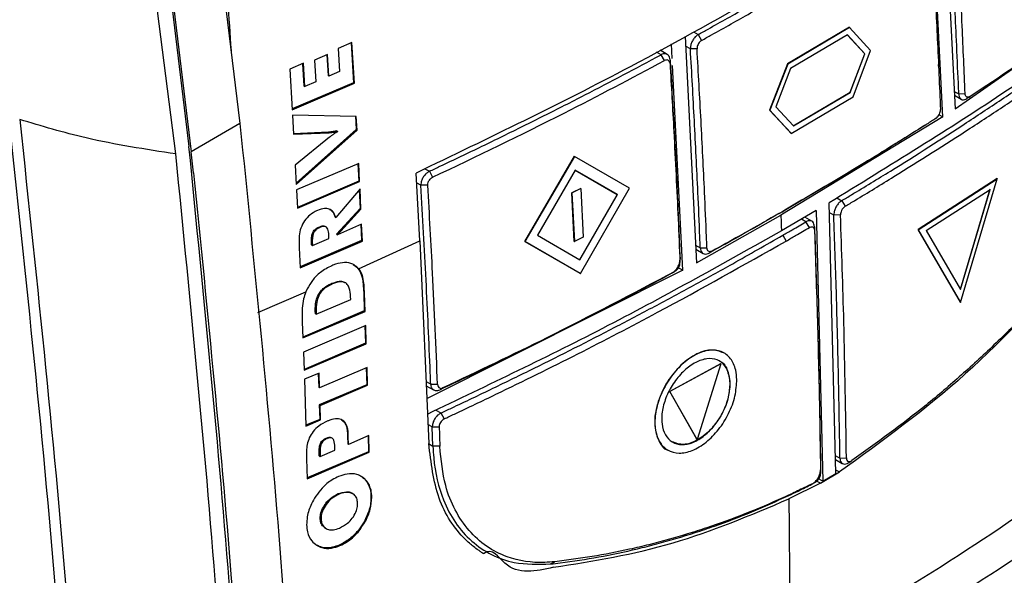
# Model space of a CAD drawing. Extents: x 106 to 315, y 19 to 260.
# Tile 91 of 132: x 152.97 to 165.08, y 211.77 to 218.61. Entities that reach past the tile are written whole.
import ezdxf

# ---------------------------------------------------------------- set-up
doc = ezdxf.new("R2010")
doc.units = 0
doc.layers.get('0').update_dxf_attribs({"linetype": 'CONTINUOUS'})

msp = doc.modelspace()

# ---------------------------------------------------------------- linework, layer by layer
at = {"color": 7, "linetype": 'CONTINUOUS'}
for p, q in [((154.89, 216.956), (154.069, 223.451)), ((155.096, 222.091), (155.68, 217.33)), ((154.467, 221.858), (155.052, 217.049)), ((154.497, 221.745), (155.081, 216.984)), ((164.34, 220.297), (164.478, 217.511)), ((164.326, 217.413), (164.187, 220.199)), ((161.318, 218.426), (161.36, 218.354)), ((163.179, 218.515), (162.417, 218.064)), ((163.181, 218.514), (162.419, 218.062)), ((163.153, 218.423), (162.455, 218.009)), ((163.366, 218.188), (163.151, 218.424)), ((163.368, 218.187), (163.153, 218.423)), ((163.179, 218.515), (163.181, 218.514)), ((163.439, 218.23), (163.181, 218.514)), ((157.057, 218.327), (156.887, 218.254)), ((157.047, 218.323), (157.077, 217.833)), ((157.087, 217.827), (157.057, 218.327)), ((160.999, 218.133), (160.99, 218.312)), ((161.156, 218.403), (161.295, 215.617)), ((156.758, 218.182), (156.595, 218.112)), ((156.775, 217.914), (156.758, 218.182)), ((156.887, 218.254), (156.904, 217.97)), ((160.937, 218.181), (160.849, 218.232)), ((161.303, 218.252), (161.222, 218.249)), ((163.186, 217.715), (163.366, 218.188)), ((163.188, 217.714), (163.368, 218.187)), ((163.223, 217.661), (163.439, 218.23)), ((163.366, 218.188), (163.368, 218.187)), ((164.478, 217.511), (165.456, 218.196)), ((156.46, 218.072), (156.292, 218.001)), ((156.451, 218.067), (156.467, 217.794)), ((156.478, 217.788), (156.46, 218.072)), ((156.595, 218.112), (156.612, 217.845)), ((156.749, 218.178), (156.765, 217.92)), ((160.903, 218.105), (160.861, 218.177)), ((160.972, 218.113), (160.971, 218.07)), ((162.417, 218.064), (162.197, 217.497)), ((162.419, 218.062), (162.199, 217.496)), ((162.417, 218.064), (162.419, 218.062)), ((164.277, 218.013), (164.274, 218.058)), ((156.292, 218.001), (156.322, 217.501)), ((156.904, 217.97), (156.775, 217.914)), ((161.129, 215.526), (161.003, 218.047)), ((162.455, 218.009), (162.272, 217.538)), ((157.077, 217.833), (156.321, 217.511)), ((156.322, 217.501), (157.087, 217.827)), ((156.612, 217.845), (156.478, 217.788)), ((156.765, 217.92), (156.775, 217.914)), ((157.077, 217.833), (157.087, 217.827)), ((156.467, 217.794), (156.478, 217.788)), ((162.488, 217.302), (163.186, 217.715)), ((162.49, 217.301), (163.188, 217.714)), ((163.186, 217.715), (163.188, 217.714)), ((164.524, 217.695), (164.602, 217.699)), ((162.462, 217.21), (163.223, 217.661)), ((164.47, 217.678), (164.554, 217.629)), ((164.645, 217.651), (164.623, 217.638)), ((164.643, 217.65), (164.663, 217.663)), ((162.197, 217.497), (162.46, 217.211)), ((162.197, 217.497), (162.199, 217.496)), ((162.199, 217.496), (162.462, 217.21)), ((162.272, 217.538), (162.49, 217.301)), ((157.11, 217.418), (156.326, 217.434)), ((156.326, 217.434), (156.339, 217.198)), ((157.1, 217.424), (157.109, 217.256)), ((157.12, 217.25), (157.11, 217.418)), ((164.326, 217.413), (162.335, 216.202)), ((164.281, 217.438), (164.326, 217.413)), ((155.68, 217.33), (155.081, 216.984)), ((156.768, 217.224), (156.339, 217.204)), ((156.339, 217.198), (156.778, 217.218)), ((157.109, 217.256), (156.371, 216.596)), ((156.372, 216.582), (157.12, 217.25)), ((156.768, 217.224), (156.778, 217.218)), ((156.872, 217.239), (156.882, 217.233)), ((157.109, 217.256), (157.12, 217.25)), ((162.46, 217.211), (162.462, 217.21)), ((164.083, 217.293), (164.126, 217.32)), ((156.781, 217.162), (156.36, 216.817)), ((155.109, 216.723), (155.081, 216.984)), ((159.183, 215.88), (159.794, 216.927)), ((159.796, 216.926), (159.185, 215.879)), ((159.794, 216.927), (159.796, 216.926)), ((160.473, 216.535), (159.796, 216.926)), ((156.36, 216.817), (156.372, 216.582)), ((157.141, 216.839), (156.376, 216.513)), ((157.131, 216.835), (157.142, 216.622)), ((157.152, 216.616), (157.141, 216.839)), ((158.01, 216.743), (158.049, 216.669)), ((159.805, 216.755), (159.339, 215.955)), ((159.803, 216.757), (160.321, 216.458)), ((160.323, 216.456), (159.805, 216.755)), ((157.142, 216.622), (156.386, 216.299)), ((156.387, 216.289), (157.152, 216.616)), ((157.142, 216.622), (157.152, 216.616)), ((157.894, 215.888), (157.847, 216.721)), ((164.996, 216.653), (164.024, 216.025)), ((164.026, 216.024), (164.998, 216.652)), ((164.546, 215.128), (164.998, 216.652)), ((164.996, 216.653), (164.998, 216.652)), ((156.376, 216.513), (156.387, 216.289)), ((157.157, 216.526), (156.86, 216.173)), ((157.147, 216.515), (157.158, 216.283)), ((157.168, 216.277), (157.157, 216.526)), ((157.991, 216.571), (157.906, 216.57)), ((159.763, 216.478), (159.87, 216.533)), ((159.872, 216.532), (159.765, 216.477)), ((159.868, 215.485), (160.473, 216.535)), ((159.87, 216.533), (159.872, 216.532)), ((159.872, 216.532), (159.902, 215.931)), ((162.948, 216.597), (162.347, 216.241)), ((164.122, 216.012), (164.909, 216.52)), ((164.907, 216.521), (164.541, 215.288)), ((164.543, 215.287), (164.909, 216.52)), ((159.793, 215.878), (159.763, 216.478)), ((159.763, 216.478), (159.765, 216.477)), ((159.765, 216.477), (159.795, 215.877)), ((160.321, 216.458), (159.858, 215.655)), ((159.86, 215.654), (160.323, 216.456)), ((160.321, 216.458), (160.323, 216.456)), ((163.084, 216.381), (163.125, 216.312)), ((157.158, 216.283), (156.868, 215.967)), ((156.878, 215.961), (157.168, 216.277)), ((157.158, 216.283), (157.168, 216.277)), ((162.768, 216.259), (162.342, 216.011)), ((162.347, 216.241), (162.385, 216.266)), ((162.768, 216.259), (162.851, 212.928)), ((163.01, 213.022), (162.928, 216.354)), ((156.85, 216.178), (156.86, 216.173)), ((161.295, 215.617), (162.335, 216.202)), ((162.716, 216.128), (162.629, 216.178)), ((162.686, 216.051), (162.644, 216.121)), ((163.069, 216.206), (162.986, 216.203)), ((156.661, 216.061), (156.671, 216.055)), ((156.737, 216.059), (156.726, 216.065)), ((157.177, 216.09), (156.878, 215.961)), ((157.167, 216.086), (157.176, 215.889)), ((157.186, 215.883), (157.177, 216.09)), ((162.748, 216.061), (162.748, 216.016)), ((164.544, 215.13), (164.024, 216.025)), ((164.024, 216.025), (164.026, 216.024)), ((164.026, 216.024), (164.546, 215.128)), ((164.122, 216.012), (164.543, 215.287)), ((157.176, 215.889), (156.42, 215.566)), ((156.42, 215.556), (157.186, 215.883)), ((156.562, 215.837), (156.56, 215.882)), ((156.56, 215.882), (156.57, 215.876)), ((156.572, 215.831), (156.775, 215.917)), ((156.775, 215.917), (156.773, 215.958)), ((156.868, 215.967), (156.878, 215.961)), ((157.14, 215.544), (157.894, 215.888)), ((157.176, 215.889), (157.186, 215.883)), ((157.894, 215.888), (158.003, 213.392)), ((159.865, 215.486), (159.183, 215.88)), ((159.183, 215.88), (159.185, 215.879)), ((159.185, 215.879), (159.868, 215.485)), ((159.339, 215.955), (159.86, 215.654)), ((159.793, 215.878), (159.795, 215.877)), ((159.902, 215.931), (159.795, 215.877)), ((162.358, 215.955), (162.4, 215.884)), ((156.41, 215.801), (156.42, 215.556)), ((156.562, 215.837), (156.572, 215.831)), ((156.57, 215.876), (156.572, 215.831)), ((161.287, 215.783), (161.377, 215.731)), ((161.344, 215.799), (161.426, 215.801)), ((161.49, 215.76), (161.452, 215.736)), ((161.093, 215.619), (161.094, 215.663)), ((157.072, 215.594), (157.117, 215.564)), ((157.117, 215.564), (157.127, 215.558)), ((157.14, 215.544), (157.127, 215.558)), ((161.129, 215.526), (157.974, 213.941)), ((161.065, 215.563), (161.129, 215.526)), ((159.865, 215.486), (159.868, 215.485)), ((160.995, 215.487), (161.032, 215.511)), ((156.506, 215.294), (156.49, 215.258)), ((156.81, 215.364), (156.82, 215.358)), ((156.976, 215.371), (156.966, 215.377)), ((156.619, 214.983), (157.042, 215.163)), ((157.042, 215.163), (157.041, 215.2)), ((157.202, 215.249), (157.21, 215.025)), ((157.202, 215.249), (157.212, 215.243)), ((157.22, 215.019), (157.212, 215.243)), ((164.544, 215.13), (164.546, 215.128)), ((157.21, 215.025), (156.454, 214.703)), ((156.455, 214.693), (157.22, 215.019)), ((156.608, 214.988), (156.607, 215.026)), ((156.607, 215.026), (156.617, 215.02)), ((156.608, 214.988), (156.619, 214.983)), ((156.617, 215.02), (156.619, 214.983)), ((157.21, 215.025), (157.22, 215.019)), ((156.447, 214.887), (156.455, 214.693)), ((157.227, 214.843), (156.461, 214.517)), ((157.217, 214.839), (157.224, 214.627)), ((157.234, 214.621), (157.227, 214.843)), ((157.224, 214.627), (156.468, 214.305)), ((156.468, 214.295), (157.234, 214.621)), ((157.224, 214.627), (157.234, 214.621)), ((156.461, 214.517), (156.468, 214.295)), ((161.636, 214.506), (161.634, 214.507)), ((157.244, 214.329), (156.66, 214.079)), ((157.234, 214.325), (157.24, 214.116)), ((157.25, 214.11), (157.244, 214.329)), ((161.594, 214.372), (160.968, 214.034)), ((161.596, 214.371), (160.97, 214.032)), ((161.596, 214.371), (161.304, 213.443)), ((161.594, 214.372), (161.596, 214.371)), ((156.654, 214.259), (156.472, 214.183)), ((156.472, 214.183), (156.489, 213.606)), ((156.644, 214.255), (156.649, 214.085)), ((156.66, 214.079), (156.654, 214.259)), ((156.649, 214.085), (156.66, 214.079)), ((157.24, 214.116), (156.656, 213.867)), ((156.666, 213.861), (157.25, 214.11)), ((157.24, 214.116), (157.25, 214.11)), ((157.972, 214.104), (158.063, 214.052)), ((158.027, 214.121), (158.111, 214.121)), ((158.177, 214.076), (158.143, 214.054)), ((161.302, 213.444), (160.968, 214.034)), ((160.968, 214.034), (160.97, 214.032)), ((161.304, 213.443), (160.97, 214.032)), ((156.656, 213.867), (156.661, 213.688)), ((156.656, 213.867), (156.666, 213.861)), ((156.671, 213.683), (156.666, 213.861)), ((161.408, 213.758), (161.404, 213.761)), ((156.661, 213.688), (156.489, 213.616)), ((156.489, 213.606), (156.671, 213.683)), ((156.661, 213.688), (156.671, 213.683)), ((156.929, 213.682), (156.964, 213.655)), ((156.964, 213.655), (156.974, 213.649)), ((158.046, 213.597), (158.131, 213.596)), ((158.054, 213.358), (158.046, 213.597)), ((156.741, 213.459), (156.751, 213.453)), ((156.815, 213.458), (156.805, 213.464)), ((157.003, 213.478), (157.005, 213.387)), ((157.003, 213.478), (157.013, 213.473)), ((157.015, 213.381), (157.013, 213.473)), ((157.267, 213.489), (157.015, 213.381)), ((157.257, 213.485), (157.261, 213.29)), ((157.271, 213.284), (157.267, 213.489)), ((156.848, 213.309), (156.847, 213.351)), ((157.005, 213.387), (157.015, 213.381)), ((158.139, 213.358), (158.054, 213.358)), ((161.302, 213.444), (161.304, 213.443)), ((157.261, 213.29), (156.505, 212.969)), ((156.505, 212.958), (157.271, 213.284)), ((156.656, 213.239), (156.655, 213.282)), ((156.655, 213.282), (156.665, 213.276)), ((156.656, 213.239), (156.666, 213.233)), ((156.665, 213.276), (156.666, 213.233)), ((156.666, 213.233), (156.848, 213.309)), ((157.261, 213.29), (157.271, 213.284)), ((160.943, 213.312), (160.945, 213.311)), ((163.061, 213.212), (163.142, 213.214)), ((156.499, 213.202), (156.505, 212.958)), ((163.006, 213.196), (163.091, 213.147)), ((163.162, 213.154), (163.202, 213.178)), ((162.822, 212.902), (163.057, 213.042)), ((162.823, 213.024), (162.823, 213.07)), ((162.851, 212.928), (163.01, 213.022)), ((162.822, 212.902), (162.433, 212.71)), ((162.716, 212.891), (162.76, 212.916)), ((162.851, 212.928), (162.789, 212.963)), ((156.889, 212.775), (156.899, 212.769)), ((157.067, 212.774), (157.057, 212.78)), ((157.292, 212.738), (157.303, 212.732)), ((162.477, 212.778), (162.434, 212.753)), ((156.667, 212.471), (156.677, 212.465)), ((157.206, 212.427), (157.216, 212.422)), ((156.728, 212.353), (156.738, 212.347)), ((156.899, 212.141), (156.91, 212.135)), ((158.713, 212.06), (158.718, 212.057)), ((159.502, 211.909), (159.553, 211.937))]:
    msp.add_line(p, q, dxfattribs=at)
at = {"color": 8, "linetype": 'CONTINUOUS'}
for p, q in [((161.26, 218.46), (161.318, 218.426)), ((160.861, 218.177), (160.806, 218.209)), ((161.222, 218.249), (161.162, 218.283)), ((164.468, 217.727), (164.524, 217.695)), ((157.955, 216.775), (158.01, 216.743)), ((157.906, 216.57), (157.853, 216.601)), ((163.024, 216.415), (163.084, 216.381)), ((162.644, 216.121), (162.587, 216.154)), ((162.986, 216.203), (162.931, 216.235)), ((161.284, 215.833), (161.344, 215.799)), ((155.898, 215.006), (156.49, 215.258)), ((157.97, 214.154), (158.027, 214.121)), ((158.091, 213.804), (158.153, 213.768)), ((158.046, 213.597), (157.993, 213.627)), ((157.998, 213.391), (158.054, 213.358)), ((163.004, 213.245), (163.061, 213.212)), ((163.009, 213.069), (163.057, 213.042)), ((162.822, 212.902), (162.767, 212.934))]:
    msp.add_line(p, q, dxfattribs=at)
at = {"color": 7, "linetype": 'CONTINUOUS', "flags": 128}
msp.add_lwpolyline([(158.153, 213.768), (158.172, 213.731), (158.191, 213.695)], dxfattribs=at)
at = {"color": 7, "linetype": 'CONTINUOUS'}
for points, knots in [([(155.134, 222.768), (155.283, 221.45), (155.457, 219.923), (155.556, 218.431), (155.57, 218.227)], [0, 0, 0, 0, 0.863529, 1, 1, 1, 1]), ([(164.524, 217.695), (164.522, 217.739), (164.513, 217.958), (164.49, 218.475), (164.453, 219.247), (164.419, 219.845), (164.402, 220.145)], [0, 0, 0, 0, 0.053891, 0.269457, 0.634716, 1, 1, 1, 1]), ([(164.602, 217.699), (164.59, 217.975), (164.571, 218.431), (164.54, 219.068), (164.512, 219.608), (164.491, 219.969), (164.48, 220.149)], [0, 0, 0, 0, 0.34, 0.559999, 0.78, 1, 1, 1, 1]), ([(164.172, 219.997), (164.175, 219.95), (164.189, 219.715), (164.219, 219.188), (164.245, 218.695), (164.259, 218.391), (164.259, 218.378)], [0, 0, 0, 0, 0.086947, 0.434734, 0.975329, 1, 1, 1, 1]), ([(164.174, 219.953), (164.177, 219.906), (164.191, 219.67), (164.221, 219.143), (164.261, 218.374), (164.286, 217.793), (164.298, 217.503)], [0, 0, 0, 0, 0.057328, 0.286638, 0.643307, 1, 1, 1, 1]), ([(167.075, 219.353), (166.639, 219.031), (165.861, 218.456), (165.03, 217.906), (164.664, 217.663)], [0, 0, 0, 0, 0.559997, 1, 1, 1, 1]), ([(167.15, 219.188), (166.486, 218.699), (165.153, 217.717), (163.671, 216.81), (162.928, 216.354)], [0, 0, 0, 0, 0.498047, 1, 1, 1, 1]), ([(163.084, 216.381), (163.124, 216.405), (163.325, 216.526), (163.844, 216.843), (164.468, 217.24), (165.08, 217.645), (165.531, 217.951), (165.975, 218.262), (166.481, 218.623), (166.832, 218.885), (167.041, 219.041)], [0, 0, 0, 0, 0.028681, 0.143407, 0.372874, 0.4876, 0.602326, 0.717052, 0.831777, 1, 1, 1, 1]), ([(162.205, 218.983), (161.636, 218.661), (160.239, 217.871), (158.736, 217.149), (157.847, 216.721)], [0, 0, 0, 0, 0.407869, 1, 1, 1, 1]), ([(161.318, 218.426), (161.358, 218.449), (161.479, 218.516), (161.68, 218.628), (161.938, 218.774), (162.115, 218.875), (162.213, 218.931)], [0, 0, 0, 0, 0.133871, 0.401614, 0.669357, 1, 1, 1, 1]), ([(163.125, 216.312), (163.166, 216.336), (163.367, 216.457), (163.886, 216.774), (164.511, 217.171), (165.123, 217.574), (165.575, 217.879), (166.02, 218.189), (166.528, 218.551), (166.88, 218.813), (167.09, 218.97)], [0, 0, 0, 0, 0.028649, 0.143246, 0.372454, 0.487051, 0.601648, 0.716245, 0.830842, 1, 1, 1, 1]), ([(161.36, 218.354), (161.401, 218.377), (161.522, 218.444), (161.722, 218.556), (161.981, 218.702), (162.158, 218.804), (162.256, 218.86)], [0, 0, 0, 0, 0.133724, 0.401173, 0.668622, 1, 1, 1, 1]), ([(161.318, 218.426), (161.308, 218.42), (161.286, 218.405), (161.257, 218.369), (161.235, 218.326), (161.223, 218.284), (161.222, 218.259), (161.222, 218.249)], [0, 0, 0, 0, 0.191572, 0.405507, 0.619798, 0.83446, 1, 1, 1, 1]), ([(161.36, 218.354), (161.353, 218.35), (161.34, 218.34), (161.322, 218.318), (161.309, 218.292), (161.303, 218.269), (161.304, 218.256), (161.304, 218.252)], [0, 0, 0, 0, 0.2218782, 0.4439294, 0.6623443, 0.8760555, 1, 1, 1, 1]), ([(160.972, 218.113), (160.971, 218.124), (160.968, 218.149), (160.949, 218.176), (160.922, 218.19), (160.89, 218.191), (160.87, 218.181), (160.861, 218.177)], [0, 0, 0, 0, 0.19277, 0.406452, 0.621913, 0.837409, 1, 1, 1, 1]), ([(161.344, 215.799), (161.342, 215.844), (161.333, 216.072), (161.31, 216.594), (161.279, 217.217), (161.247, 217.806), (161.23, 218.101), (161.222, 218.249)], [0, 0, 0, 0, 0.056115, 0.280573, 0.640274, 0.820135, 1, 1, 1, 1]), ([(161.426, 215.801), (161.424, 215.846), (161.414, 216.074), (161.392, 216.596), (161.354, 217.366), (161.32, 217.956), (161.304, 218.252)], [0, 0, 0, 0, 0.056088, 0.280446, 0.64021, 1, 1, 1, 1]), ([(158.01, 216.743), (158.054, 216.764), (158.271, 216.865), (158.572, 217.009), (158.999, 217.217), (159.338, 217.385), (159.674, 217.555), (159.999, 217.721), (160.396, 217.928), (160.706, 218.094), (160.861, 218.177)], [0, 0, 0, 0, 0.04431, 0.22155, 0.310169, 0.487411, 0.57603, 0.664649, 0.832313, 1, 1, 1, 1]), ([(158.049, 216.669), (158.593, 216.93), (159.566, 217.394), (160.494, 217.888), (160.903, 218.105)], [0, 0, 0, 0, 0.5599979, 1, 1, 1, 1]), ([(160.971, 218.07), (160.969, 218.08), (160.965, 218.099), (160.946, 218.112), (160.924, 218.114), (160.91, 218.108), (160.903, 218.105)], [0, 0, 0, 0, 0.27941, 0.558666, 0.779189, 1, 1, 1, 1]), ([(160.971, 218.07), (160.987, 217.791), (161.013, 217.332), (161.045, 216.694), (161.071, 216.156), (161.086, 215.798), (161.093, 215.619)], [0, 0, 0, 0, 0.339999, 0.56, 0.78, 1, 1, 1, 1]), ([(160.972, 218.113), (160.975, 218.068), (160.988, 217.844), (161.017, 217.322), (161.057, 216.549), (161.082, 215.958), (161.094, 215.663)], [0, 0, 0, 0, 0.054672, 0.273356, 0.636666, 1, 1, 1, 1]), ([(164.524, 217.695), (164.525, 217.684), (164.527, 217.661), (164.542, 217.635), (164.566, 217.622), (164.595, 217.623), (164.614, 217.633), (164.623, 217.638)], [0, 0, 0, 0, 0.1835745, 0.3980409, 0.6123278, 0.8267451, 1, 1, 1, 1]), ([(164.664, 217.663), (164.655, 217.659), (164.638, 217.651), (164.618, 217.658), (164.605, 217.674), (164.603, 217.691), (164.602, 217.699)], [0, 0, 0, 0, 0.279735, 0.559369, 0.779683, 1, 1, 1, 1]), ([(164.244, 217.395), (164.25, 217.4), (164.263, 217.41), (164.28, 217.434), (164.292, 217.46), (164.298, 217.484), (164.298, 217.498), (164.298, 217.503)], [0, 0, 0, 0, 0.216996, 0.433754, 0.652317, 0.863795, 1, 1, 1, 1]), ([(154.89, 216.956), (154.517, 217.013), (153.851, 217.116), (153.239, 217.299), (152.97, 217.38)], [0, 0, 0, 0, 0.559899, 1, 1, 1, 1]), ([(152.97, 217.38), (153.187, 215.342), (153.62, 211.265), (153.83, 207.293), (153.935, 205.307)], [0, 0, 0, 0, 0.499999, 1, 1, 1, 1]), ([(164.244, 217.395), (164.207, 217.371), (164.02, 217.253), (163.622, 217.003), (163.042, 216.649), (162.604, 216.394), (162.385, 216.266)], [0, 0, 0, 0, 0.061592, 0.307963, 0.653931, 1, 1, 1, 1]), ([(153.822, 205.051), (153.718, 207.068), (153.508, 211.1), (153.068, 215.24), (152.848, 217.31)], [0, 0, 0, 0, 0.500001, 1, 1, 1, 1]), ([(155.68, 217.33), (155.856, 215.58), (156.214, 212.045), (156.409, 208.586), (156.508, 206.839)], [0, 0, 0, 0, 0.495059, 1, 1, 1, 1]), ([(156.872, 217.239), (156.857, 217.237), (156.832, 217.232), (156.797, 217.227), (156.778, 217.225), (156.768, 217.224)], [0, 0, 0, 0, 0.429941, 0.714861, 1, 1, 1, 1]), ([(156.778, 217.218), (156.785, 217.219), (156.806, 217.221), (156.841, 217.226), (156.868, 217.231), (156.882, 217.233)], [0, 0, 0, 0, 0.215361, 0.60759, 1, 1, 1, 1]), ([(156.882, 217.233), (156.867, 217.223), (156.843, 217.207), (156.809, 217.183), (156.79, 217.169), (156.781, 217.162)], [0, 0, 0, 0, 0.4331465, 0.7164947, 1, 1, 1, 1]), ([(164.083, 217.293), (163.935, 217.2), (163.638, 217.014), (163.296, 216.802), (163.098, 216.685), (163.055, 216.66)], [0, 0, 0, 0, 0.434996, 0.876552, 1, 1, 1, 1]), ([(155.896, 205.956), (155.799, 207.803), (155.608, 211.458), (155.236, 215.199), (155.052, 217.049)], [0, 0, 0, 0, 0.505267, 1, 1, 1, 1]), ([(155.734, 205.863), (155.639, 207.69), (155.448, 211.345), (155.076, 215.086), (154.89, 216.956)], [0, 0, 0, 0, 0.500007, 1, 1, 1, 1]), ([(158.01, 216.743), (158, 216.737), (157.977, 216.723), (157.945, 216.688), (157.921, 216.646), (157.907, 216.605), (157.906, 216.581), (157.906, 216.57)], [0, 0, 0, 0, 0.193578, 0.408796, 0.623454, 0.837638, 1, 1, 1, 1]), ([(155.109, 216.723), (155.281, 214.999), (155.628, 211.516), (155.818, 208.108), (155.914, 206.386)], [0, 0, 0, 0, 0.4951012, 1, 1, 1, 1]), ([(157.991, 216.571), (157.991, 216.582), (157.992, 216.603), (158.008, 216.633), (158.027, 216.657), (158.042, 216.665), (158.049, 216.669)], [0, 0, 0, 0, 0.2796423, 0.5591996, 0.7795671, 1, 1, 1, 1]), ([(158.027, 214.121), (158.025, 214.169), (158.015, 214.405), (157.997, 214.832), (157.961, 215.6), (157.928, 216.181), (157.906, 216.57)], [0, 0, 0, 0, 0.058295, 0.291477, 0.524658, 1, 1, 1, 1]), ([(158.111, 214.121), (158.092, 214.577), (158.058, 215.391), (158.011, 216.211), (157.991, 216.571)], [0, 0, 0, 0, 0.559998, 1, 1, 1, 1]), ([(163.084, 216.381), (163.074, 216.374), (163.052, 216.359), (163.023, 216.323), (163.001, 216.28), (162.988, 216.238), (162.987, 216.214), (162.986, 216.203)], [0, 0, 0, 0, 0.191441, 0.406036, 0.620697, 0.835409, 1, 1, 1, 1]), ([(156.633, 216.261), (156.615, 216.252), (156.57, 216.23), (156.502, 216.175), (156.466, 216.119), (156.449, 216.091)], [0, 0, 0, 0, 0.2575471, 0.6310565, 1, 1, 1, 1]), ([(156.86, 216.173), (156.85, 216.2), (156.833, 216.246), (156.779, 216.281), (156.714, 216.289), (156.663, 216.271), (156.633, 216.261)], [0, 0, 0, 0, 0.29756, 0.502602, 0.707556, 1, 1, 1, 1]), ([(156.783, 216.272), (156.795, 216.265), (156.827, 216.246), (156.841, 216.205), (156.85, 216.178)], [0, 0, 0, 0, 0.345721, 1, 1, 1, 1]), ([(162.347, 216.241), (162.31, 216.22), (162.123, 216.112), (161.826, 215.944), (161.563, 215.798), (161.452, 215.736)], [0, 0, 0, 0, 0.126235, 0.631181, 1, 1, 1, 1]), ([(162.385, 216.266), (162.348, 216.244), (162.162, 216.137), (161.864, 215.968), (161.601, 215.822), (161.49, 215.76)], [0, 0, 0, 0, 0.12611, 0.630555, 1, 1, 1, 1]), ([(163.125, 216.312), (163.117, 216.306), (163.1, 216.293), (163.081, 216.262), (163.07, 216.232), (163.069, 216.214), (163.069, 216.206)], [0, 0, 0, 0, 0.279513, 0.559318, 0.779762, 1, 1, 1, 1]), ([(162.335, 216.202), (162.336, 216.166), (162.339, 216.102), (162.341, 216.039), (162.342, 216.011)], [0, 0, 0, 0, 0.560001, 1, 1, 1, 1]), ([(162.358, 215.955), (162.397, 215.977), (162.464, 216.016), (162.56, 216.072), (162.616, 216.104), (162.644, 216.121)], [0, 0, 0, 0, 0.406863, 0.703429, 1, 1, 1, 1]), ([(162.748, 216.061), (162.746, 216.073), (162.744, 216.097), (162.728, 216.122), (162.702, 216.136), (162.673, 216.135), (162.653, 216.125), (162.644, 216.121)], [0, 0, 0, 0, 0.192175, 0.406943, 0.621497, 0.836171, 1, 1, 1, 1]), ([(163.061, 213.212), (163.061, 213.258), (163.058, 213.484), (163.052, 213.802), (163.045, 214.166), (163.037, 214.53), (163.028, 214.895), (163.016, 215.326), (163.003, 215.731), (162.992, 216.046), (162.986, 216.203)], [0, 0, 0, 0, 0.0457468, 0.2287367, 0.3202306, 0.4117245, 0.5947145, 0.6862092, 0.8431027, 1, 1, 1, 1]), ([(163.142, 213.214), (163.133, 213.77), (163.117, 214.762), (163.084, 215.765), (163.069, 216.206)], [0, 0, 0, 0, 0.559998, 1, 1, 1, 1]), ([(156.449, 216.091), (156.436, 216.06), (156.409, 215.995), (156.406, 215.897), (156.408, 215.834), (156.41, 215.801)], [0, 0, 0, 0, 0.309956, 0.650435, 1, 1, 1, 1]), ([(156.56, 215.882), (156.56, 215.902), (156.559, 215.932), (156.569, 215.975), (156.584, 216.005), (156.607, 216.031), (156.634, 216.049), (156.653, 216.058), (156.661, 216.061)], [0, 0, 0, 0, 0.28963, 0.44612, 0.573286, 0.700764, 0.881729, 1, 1, 1, 1]), ([(156.671, 216.055), (156.656, 216.048), (156.632, 216.037), (156.602, 216.01), (156.584, 215.98), (156.569, 215.933), (156.57, 215.899), (156.57, 215.876)], [0, 0, 0, 0, 0.236867, 0.370619, 0.505318, 0.661456, 1, 1, 1, 1]), ([(156.661, 216.061), (156.674, 216.065), (156.695, 216.073), (156.718, 216.071), (156.725, 216.065), (156.726, 216.064)], [0, 0, 0, 0, 0.567985, 0.921125, 1, 1, 1, 1]), ([(156.773, 215.958), (156.771, 215.984), (156.768, 216.021), (156.746, 216.055), (156.726, 216.065), (156.7, 216.066), (156.682, 216.059), (156.671, 216.055)], [0, 0, 0, 0, 0.4023839, 0.5663832, 0.6975962, 0.8286004, 1, 1, 1, 1]), ([(162.342, 216.011), (161.64, 215.616), (160.239, 214.828), (158.732, 214.109), (157.982, 213.751)], [0, 0, 0, 0, 0.50166, 1, 1, 1, 1]), ([(162.4, 215.884), (162.439, 215.907), (162.506, 215.946), (162.602, 216.001), (162.658, 216.035), (162.686, 216.051)], [0, 0, 0, 0, 0.40643, 0.703214, 1, 1, 1, 1]), ([(162.686, 216.051), (162.693, 216.054), (162.706, 216.06), (162.725, 216.059), (162.739, 216.049), (162.746, 216.033), (162.747, 216.021), (162.748, 216.016)], [0, 0, 0, 0, 0.215668, 0.431284, 0.647259, 0.857825, 1, 1, 1, 1]), ([(162.748, 216.061), (162.749, 216.015), (162.758, 215.786), (162.768, 215.465), (162.779, 215.099), (162.79, 214.733), (162.799, 214.368), (162.808, 213.939), (162.816, 213.536), (162.821, 213.226), (162.823, 213.07)], [0, 0, 0, 0, 0.0457587, 0.2287926, 0.32031, 0.4118279, 0.5948617, 0.6863788, 0.8431884, 1, 1, 1, 1]), ([(162.748, 216.016), (162.75, 215.97), (162.758, 215.74), (162.778, 215.125), (162.805, 214.172), (162.817, 213.407), (162.823, 213.024)], [0, 0, 0, 0, 0.045738, 0.228691, 0.614323, 1, 1, 1, 1]), ([(158.153, 213.768), (158.196, 213.788), (158.41, 213.888), (158.793, 214.071), (159.467, 214.4), (160.13, 214.736), (160.782, 215.08), (161.265, 215.34), (161.792, 215.631), (162.153, 215.838), (162.358, 215.955)], [0, 0, 0, 0, 0.029221, 0.146102, 0.262985, 0.496764, 0.613646, 0.730529, 0.847411, 1, 1, 1, 1]), ([(158.191, 213.695), (158.234, 213.715), (158.448, 213.815), (159.341, 214.241), (160.723, 214.938), (161.877, 215.589), (162.4, 215.884)], [0, 0, 0, 0, 0.02919, 0.145951, 0.613129, 1, 1, 1, 1]), ([(161.344, 215.799), (161.345, 215.788), (161.348, 215.764), (161.365, 215.737), (161.392, 215.723), (161.422, 215.723), (161.443, 215.732), (161.452, 215.736)], [0, 0, 0, 0, 0.189396, 0.403729, 0.618616, 0.833745, 1, 1, 1, 1]), ([(161.49, 215.76), (161.483, 215.757), (161.47, 215.752), (161.452, 215.754), (161.437, 215.764), (161.428, 215.78), (161.426, 215.794), (161.426, 215.801)], [0, 0, 0, 0, 0.202404, 0.404683, 0.61118, 0.828109, 1, 1, 1, 1]), ([(166.101, 215.821), (166.068, 215.783), (165.905, 215.591), (165.605, 215.257), (165.195, 214.832), (164.843, 214.494), (164.486, 214.171), (163.973, 213.731), (163.514, 213.402), (163.207, 213.181)], [0, 0, 0, 0, 0.036827, 0.184167, 0.331507, 0.478848, 0.552506, 0.699847, 1, 1, 1, 1]), ([(160.995, 215.487), (161.005, 215.494), (161.026, 215.508), (161.056, 215.542), (161.079, 215.585), (161.093, 215.627), (161.094, 215.652), (161.094, 215.663)], [0, 0, 0, 0, 0.184515, 0.399025, 0.613455, 0.827986, 1, 1, 1, 1]), ([(166.034, 215.72), (165.567, 215.208), (164.633, 214.182), (163.582, 213.422), (163.057, 213.042)], [0, 0, 0, 0, 0.50001, 1, 1, 1, 1]), ([(156.811, 215.581), (156.763, 215.557), (156.678, 215.514), (156.57, 215.408), (156.527, 215.33), (156.506, 215.294)], [0, 0, 0, 0, 0.404324, 0.718408, 1, 1, 1, 1]), ([(157.127, 215.558), (157.108, 215.574), (157.064, 215.61), (156.969, 215.626), (156.879, 215.608), (156.826, 215.587), (156.811, 215.581)], [0, 0, 0, 0, 0.2406, 0.5569, 0.876059, 1, 1, 1, 1]), ([(157.117, 215.564), (157.134, 215.542), (157.179, 215.485), (157.196, 215.368), (157.2, 215.282), (157.202, 215.249)], [0, 0, 0, 0, 0.2813127, 0.7226082, 1, 1, 1, 1]), ([(157.212, 215.243), (157.211, 215.277), (157.208, 215.344), (157.193, 215.451), (157.164, 215.515), (157.14, 215.544), (157.14, 215.544)], [0, 0, 0, 0, 0.297826, 0.59622, 0.996707, 1, 1, 1, 1]), ([(161.032, 215.511), (161.041, 215.517), (161.06, 215.53), (161.08, 215.561), (161.092, 215.592), (161.093, 215.61), (161.093, 215.619)], [0, 0, 0, 0, 0.279643, 0.559246, 0.779616, 1, 1, 1, 1]), ([(160.995, 215.487), (160.956, 215.466), (160.763, 215.363), (160.492, 215.219), (160.1, 215.015), (159.785, 214.853), (159.387, 214.654), (159.066, 214.496), (158.725, 214.33), (158.444, 214.196), (158.243, 214.101), (158.143, 214.054)], [0, 0, 0, 0, 0.041811, 0.209059, 0.292682, 0.45993, 0.543552, 0.7108, 0.794423, 0.897209, 1, 1, 1, 1]), ([(161.032, 215.511), (160.511, 215.235), (159.58, 214.743), (158.606, 214.28), (158.177, 214.076)], [0, 0, 0, 0, 0.559991, 1, 1, 1, 1]), ([(156.607, 215.026), (156.607, 215.062), (156.607, 215.12), (156.632, 215.205), (156.669, 215.266), (156.726, 215.321), (156.775, 215.348), (156.807, 215.362), (156.81, 215.364)], [0, 0, 0, 0, 0.2793102, 0.4394982, 0.6013462, 0.7380225, 0.969965, 1, 1, 1, 1]), ([(156.82, 215.358), (156.79, 215.343), (156.741, 215.32), (156.681, 215.263), (156.643, 215.202), (156.617, 215.117), (156.617, 215.057), (156.617, 215.02)], [0, 0, 0, 0, 0.252464, 0.398663, 0.545752, 0.716732, 1, 1, 1, 1]), ([(156.81, 215.364), (156.841, 215.374), (156.889, 215.392), (156.943, 215.391), (156.96, 215.378), (156.964, 215.375)], [0, 0, 0, 0, 0.553707, 0.878152, 1, 1, 1, 1]), ([(157.041, 215.2), (157.038, 215.237), (157.034, 215.293), (157.003, 215.355), (156.962, 215.382), (156.899, 215.387), (156.851, 215.369), (156.82, 215.358)], [0, 0, 0, 0, 0.28583, 0.446315, 0.6084021, 0.7467115, 1, 1, 1, 1]), ([(156.49, 215.258), (156.48, 215.229), (156.456, 215.161), (156.442, 215.035), (156.445, 214.943), (156.447, 214.887)], [0, 0, 0, 0, 0.225306, 0.529153, 1, 1, 1, 1]), ([(161.793, 214.182), (161.789, 214.114), (161.781, 213.979), (161.699, 213.759), (161.575, 213.56), (161.417, 213.399), (161.246, 213.296), (161.078, 213.263), (160.934, 213.301), (160.831, 213.411), (160.779, 213.574), (160.787, 213.776), (160.851, 213.993), (160.964, 214.199), (161.116, 214.373), (161.285, 214.495), (161.455, 214.55), (161.607, 214.535), (161.721, 214.447), (161.782, 214.32), (161.79, 214.22), (161.793, 214.182)], [0, 0, 0, 0, 0.053864, 0.107683, 0.162009, 0.214503, 0.269567, 0.322113, 0.376545, 0.4301, 0.483745, 0.538118, 0.590664, 0.645707, 0.698146, 0.752581, 0.805968, 0.859611, 0.913985, 0.966853, 1, 1, 1, 1]), ([(161.634, 214.507), (161.581, 214.526), (161.475, 214.562), (161.274, 214.495), (161.078, 214.344), (160.911, 214.126), (160.805, 213.877), (160.768, 213.629), (160.819, 213.435), (160.887, 213.324), (160.943, 213.312), (160.943, 213.312)], [0, 0, 0, 0, 0.124712, 0.250044, 0.375375, 0.500043, 0.624899, 0.749807, 0.874501, 0.999865, 1, 1, 1, 1]), ([(161.711, 214.136), (161.707, 214.08), (161.7, 213.967), (161.632, 213.784), (161.528, 213.618), (161.396, 213.483), (161.253, 213.397), (161.114, 213.37), (160.994, 213.401), (160.908, 213.493), (160.864, 213.629), (160.87, 213.798), (160.924, 213.979), (161.018, 214.151), (161.145, 214.296), (161.286, 214.398), (161.428, 214.444), (161.555, 214.431), (161.65, 214.358), (161.701, 214.251), (161.708, 214.168), (161.711, 214.136)], [0, 0, 0, 0, 0.0538608, 0.1076784, 0.1620012, 0.2144948, 0.2695609, 0.3221129, 0.3765463, 0.4300981, 0.4837381, 0.5381118, 0.5906635, 0.6457112, 0.6981498, 0.7525811, 0.8059654, 0.8596094, 0.9139854, 0.9668577, 1, 1, 1, 1]), ([(161.577, 214.408), (161.577, 214.408), (161.623, 214.399), (161.682, 214.309), (161.7, 214.195), (161.709, 214.138)], [0, 0, 0, 0, 0.000154, 0.498715, 1, 1, 1, 1]), ([(158.027, 214.121), (158.028, 214.11), (158.031, 214.085), (158.05, 214.058), (158.079, 214.043), (158.112, 214.042), (158.133, 214.05), (158.143, 214.054)], [0, 0, 0, 0, 0.195931, 0.407585, 0.621763, 0.837998, 1, 1, 1, 1]), ([(158.111, 214.121), (158.113, 214.111), (158.116, 214.092), (158.133, 214.075), (158.154, 214.069), (158.169, 214.074), (158.177, 214.076)], [0, 0, 0, 0, 0.280328, 0.559529, 0.779514, 1, 1, 1, 1]), ([(161.709, 214.138), (161.704, 214.071), (161.694, 213.939), (161.602, 213.727), (161.466, 213.546), (161.303, 213.42), (161.134, 213.364), (161.045, 213.395), (161, 213.411)], [0, 0, 0, 0, 0.167246, 0.333524, 0.500106, 0.666679, 0.832966, 1, 1, 1, 1]), ([(158.153, 213.768), (158.143, 213.761), (158.119, 213.748), (158.087, 213.713), (158.062, 213.672), (158.048, 213.631), (158.047, 213.607), (158.046, 213.597)], [0, 0, 0, 0, 0.193983, 0.409257, 0.624352, 0.838924, 1, 1, 1, 1]), ([(156.752, 213.667), (156.718, 213.649), (156.657, 213.619), (156.579, 213.544), (156.548, 213.488), (156.533, 213.462)], [0, 0, 0, 0, 0.404021, 0.711898, 1, 1, 1, 1]), ([(156.974, 213.649), (156.962, 213.661), (156.937, 213.687), (156.871, 213.7), (156.806, 213.688), (156.764, 213.671), (156.752, 213.667)], [0, 0, 0, 0, 0.224271, 0.500534, 0.866398, 1, 1, 1, 1]), ([(156.964, 213.655), (156.972, 213.641), (156.988, 213.615), (157, 213.554), (157.002, 213.508), (157.003, 213.478)], [0, 0, 0, 0, 0.287604, 0.555553, 1, 1, 1, 1]), ([(157.013, 213.473), (157.012, 213.491), (157.011, 213.529), (157.005, 213.592), (156.985, 213.628), (156.974, 213.649)], [0, 0, 0, 0, 0.2855702, 0.5715484, 1, 1, 1, 1]), ([(158.191, 213.695), (158.184, 213.691), (158.171, 213.682), (158.153, 213.662), (158.139, 213.639), (158.132, 213.616), (158.131, 213.602), (158.131, 213.596)], [0, 0, 0, 0, 0.207094, 0.413634, 0.62879, 0.840625, 1, 1, 1, 1]), ([(158.131, 213.596), (158.132, 213.572), (158.134, 213.525), (158.136, 213.445), (158.138, 213.389), (158.139, 213.358)], [0, 0, 0, 0, 0.300403, 0.600803, 1, 1, 1, 1]), ([(156.533, 213.462), (156.523, 213.434), (156.503, 213.38), (156.498, 213.293), (156.499, 213.236), (156.499, 213.202)], [0, 0, 0, 0, 0.308172, 0.599041, 1, 1, 1, 1]), ([(156.655, 213.282), (156.655, 213.301), (156.654, 213.333), (156.662, 213.376), (156.675, 213.407), (156.695, 213.431), (156.718, 213.448), (156.734, 213.455), (156.741, 213.459)], [0, 0, 0, 0, 0.2945104, 0.488225, 0.6130984, 0.7389203, 0.8823989, 1, 1, 1, 1]), ([(156.741, 213.459), (156.754, 213.463), (156.774, 213.47), (156.796, 213.47), (156.802, 213.464), (156.804, 213.463)], [0, 0, 0, 0, 0.564784, 0.896263, 1, 1, 1, 1]), ([(156.847, 213.351), (156.845, 213.38), (156.844, 213.418), (156.825, 213.452), (156.808, 213.463), (156.784, 213.465), (156.764, 213.457), (156.751, 213.453)], [0, 0, 0, 0, 0.4355315, 0.5727862, 0.6876712, 0.8024648, 1, 1, 1, 1]), ([(156.751, 213.453), (156.738, 213.447), (156.718, 213.437), (156.694, 213.412), (156.678, 213.386), (156.664, 213.338), (156.665, 213.302), (156.665, 213.276)], [0, 0, 0, 0, 0.2095991, 0.3272501, 0.4452762, 0.6077864, 1, 1, 1, 1]), ([(159.537, 211.868), (159.32, 211.819), (158.994, 211.746), (158.787, 212.117), (158.678, 212.036), (158.678, 212.036), (158.678, 212.036), (158.678, 212.036), (158.678, 212.036), (158.678, 212.036), (158.678, 212.037), (158.678, 212.037), (158.677, 212.037), (158.676, 212.038), (158.673, 212.039), (158.668, 212.042), (158.659, 212.049), (158.64, 212.061), (158.603, 212.085), (158.537, 212.134), (158.343, 212.308), (158.088, 212.688), (158.031, 213.157), (158.003, 213.392)], [0, 0, 0, 0, 0.2499373, 0.375675, 0.3756759, 0.3756788, 0.3756827, 0.375691, 0.3757082, 0.3757431, 0.3758112, 0.3759492, 0.3762232, 0.3767718, 0.3778677, 0.3800532, 0.3844042, 0.3930192, 0.4099039, 0.4422938, 0.5015516, 0.7509574, 1, 1, 1, 1]), ([(158.054, 213.358), (158.057, 213.311), (158.069, 213.072), (158.149, 212.741), (158.373, 212.314), (158.676, 212.049), (159.09, 211.899), (159.349, 211.905), (159.502, 211.909)], [0, 0, 0, 0, 0.051715, 0.260192, 0.395714, 0.669696, 0.805529, 1, 1, 1, 1]), ([(159.553, 211.937), (159.512, 211.933), (159.305, 211.916), (159.012, 211.963), (158.621, 212.161), (158.361, 212.466), (158.183, 212.905), (158.155, 213.191), (158.139, 213.358)], [0, 0, 0, 0, 0.052855, 0.265982, 0.401473, 0.675399, 0.81107, 1, 1, 1, 1]), ([(163.061, 213.212), (163.062, 213.202), (163.064, 213.178), (163.08, 213.153), (163.104, 213.139), (163.133, 213.139), (163.153, 213.15), (163.162, 213.155)], [0, 0, 0, 0, 0.186099, 0.400855, 0.615578, 0.830321, 1, 1, 1, 1]), ([(163.142, 213.214), (163.143, 213.203), (163.146, 213.183), (163.164, 213.17), (163.185, 213.169), (163.199, 213.177), (163.207, 213.181)], [0, 0, 0, 0, 0.27952, 0.559056, 0.779508, 1, 1, 1, 1]), ([(162.913, 211.022), (163.489, 211.371), (164.642, 212.071), (165.706, 212.815), (166.238, 213.188)], [0, 0, 0, 0, 0.499689, 1, 1, 1, 1]), ([(156.894, 212.986), (156.867, 212.973), (156.797, 212.939), (156.696, 212.856), (156.638, 212.777), (156.613, 212.742)], [0, 0, 0, 0, 0.259088, 0.674791, 1, 1, 1, 1]), ([(157.18, 212.983), (157.159, 212.994), (157.106, 213.021), (157.007, 213.025), (156.929, 212.998), (156.894, 212.986)], [0, 0, 0, 0, 0.2589255, 0.672001, 1, 1, 1, 1]), ([(157.17, 212.989), (157.188, 212.975), (157.238, 212.937), (157.283, 212.849), (157.29, 212.77), (157.292, 212.738)], [0, 0, 0, 0, 0.265269, 0.70284, 1, 1, 1, 1]), ([(157.303, 212.732), (157.3, 212.761), (157.294, 212.837), (157.252, 212.926), (157.201, 212.967), (157.18, 212.983)], [0, 0, 0, 0, 0.265297, 0.702337, 1, 1, 1, 1]), ([(162.716, 212.891), (162.726, 212.897), (162.747, 212.91), (162.778, 212.943), (162.803, 212.984), (162.82, 213.029), (162.822, 213.057), (162.823, 213.07)], [0, 0, 0, 0, 0.179467, 0.385317, 0.591179, 0.797033, 1, 1, 1, 1]), ([(162.76, 212.916), (162.767, 212.921), (162.78, 212.929), (162.799, 212.951), (162.813, 212.976), (162.822, 213.002), (162.823, 213.017), (162.823, 213.024)], [0, 0, 0, 0, 0.206113, 0.412259, 0.61818, 0.8241, 1, 1, 1, 1]), ([(162.434, 212.753), (162.472, 212.771), (162.539, 212.802), (162.633, 212.849), (162.688, 212.877), (162.716, 212.891)], [0, 0, 0, 0, 0.406096, 0.703039, 1, 1, 1, 1]), ([(162.76, 212.916), (162.722, 212.897), (162.655, 212.864), (162.561, 212.818), (162.505, 212.791), (162.477, 212.778)], [0, 0, 0, 0, 0.407076, 0.703526, 1, 1, 1, 1]), ([(166.642, 212.955), (166.109, 212.582), (165.045, 211.837), (163.893, 211.138), (163.318, 210.789)], [0, 0, 0, 0, 0.501337, 1, 1, 1, 1]), ([(156.613, 212.742), (156.594, 212.712), (156.546, 212.631), (156.505, 212.507), (156.501, 212.424), (156.5, 212.391)], [0, 0, 0, 0, 0.2694546, 0.7088762, 1, 1, 1, 1]), ([(156.667, 212.471), (156.669, 212.494), (156.672, 212.539), (156.703, 212.611), (156.75, 212.677), (156.814, 212.736), (156.862, 212.761), (156.889, 212.775)], [0, 0, 0, 0, 0.187413, 0.375078, 0.560585, 0.76393, 1, 1, 1, 1]), ([(156.899, 212.769), (156.87, 212.754), (156.812, 212.724), (156.739, 212.647), (156.692, 212.563), (156.678, 212.502), (156.678, 212.472), (156.677, 212.465)], [0, 0, 0, 0, 0.259285, 0.519864, 0.746027, 0.939181, 1, 1, 1, 1]), ([(156.889, 212.775), (156.922, 212.785), (156.98, 212.802), (157.038, 212.796), (157.054, 212.781), (157.056, 212.779)], [0, 0, 0, 0, 0.556795, 0.950269, 1, 1, 1, 1]), ([(157.127, 212.656), (157.125, 212.678), (157.12, 212.721), (157.087, 212.766), (157.037, 212.79), (156.973, 212.794), (156.925, 212.778), (156.899, 212.769)], [0, 0, 0, 0, 0.190621, 0.381673, 0.566836, 0.767808, 1, 1, 1, 1]), ([(157.292, 212.738), (157.291, 212.711), (157.29, 212.66), (157.267, 212.555), (157.23, 212.478), (157.206, 212.427)], [0, 0, 0, 0, 0.2656338, 0.5127555, 1, 1, 1, 1]), ([(157.216, 212.422), (157.23, 212.449), (157.257, 212.502), (157.293, 212.608), (157.299, 212.683), (157.303, 212.732)], [0, 0, 0, 0, 0.265535, 0.516015, 1, 1, 1, 1]), ([(159.502, 211.909), (159.541, 211.914), (159.739, 211.937), (160.095, 211.992), (160.491, 212.075), (160.886, 212.175), (161.202, 212.268), (161.592, 212.4), (161.978, 212.546), (162.282, 212.684), (162.434, 212.753)], [0, 0, 0, 0, 0.040268, 0.201374, 0.36248, 0.44302, 0.604127, 0.684667, 0.8422, 1, 1, 1, 1]), ([(162.477, 212.778), (162.438, 212.76), (162.245, 212.67), (161.894, 212.522), (161.501, 212.378), (161.107, 212.252), (160.791, 212.164), (160.4, 212.072), (160.013, 211.996), (159.707, 211.957), (159.553, 211.937)], [0, 0, 0, 0, 0.040367, 0.201868, 0.363368, 0.444105, 0.605604, 0.686341, 0.843041, 1, 1, 1, 1]), ([(156.906, 212.352), (156.939, 212.369), (156.996, 212.398), (157.065, 212.471), (157.108, 212.545), (157.126, 212.609), (157.127, 212.644), (157.127, 212.656)], [0, 0, 0, 0, 0.293838, 0.502248, 0.711777, 0.896619, 1, 1, 1, 1]), ([(159.537, 211.868), (160.029, 211.947), (161.002, 212.104), (161.96, 212.51), (162.433, 212.71)], [0, 0, 0, 0, 0.505675, 1, 1, 1, 1]), ([(162.433, 212.71), (162.437, 212.342), (162.443, 211.685), (162.441, 211.033), (162.441, 210.746)], [0, 0, 0, 0, 0.56, 1, 1, 1, 1]), ([(156.5, 212.391), (156.502, 212.362), (156.508, 212.286), (156.551, 212.196), (156.602, 212.156), (156.623, 212.139)], [0, 0, 0, 0, 0.267099, 0.705307, 1, 1, 1, 1]), ([(156.728, 212.354), (156.714, 212.365), (156.684, 212.386), (156.669, 212.433), (156.668, 212.463), (156.667, 212.471)], [0, 0, 0, 0, 0.427921, 0.852135, 1, 1, 1, 1]), ([(156.677, 212.465), (156.68, 212.443), (156.684, 212.401), (156.718, 212.355), (156.767, 212.331), (156.832, 212.326), (156.88, 212.343), (156.906, 212.352)], [0, 0, 0, 0, 0.189602, 0.379532, 0.565467, 0.768149, 1, 1, 1, 1]), ([(157.206, 212.427), (157.185, 212.395), (157.136, 212.316), (157.031, 212.209), (156.944, 212.164), (156.899, 212.141)], [0, 0, 0, 0, 0.261573, 0.624296, 1, 1, 1, 1]), ([(156.91, 212.135), (156.94, 212.15), (157.014, 212.186), (157.126, 212.283), (157.185, 212.375), (157.216, 212.422)], [0, 0, 0, 0, 0.2615277, 0.6259302, 1, 1, 1, 1]), ([(156.899, 212.141), (156.872, 212.131), (156.802, 212.105), (156.699, 212.103), (156.64, 212.132), (156.613, 212.145)], [0, 0, 0, 0, 0.258279, 0.670889, 1, 1, 1, 1]), ([(156.623, 212.139), (156.644, 212.129), (156.697, 212.101), (156.797, 212.096), (156.875, 212.123), (156.91, 212.135)], [0, 0, 0, 0, 0.2582838, 0.67073, 1, 1, 1, 1])]:
    msp.add_open_spline(points, degree=3, knots=knots, dxfattribs=at)

doc.saveas('drawing.dxf')
